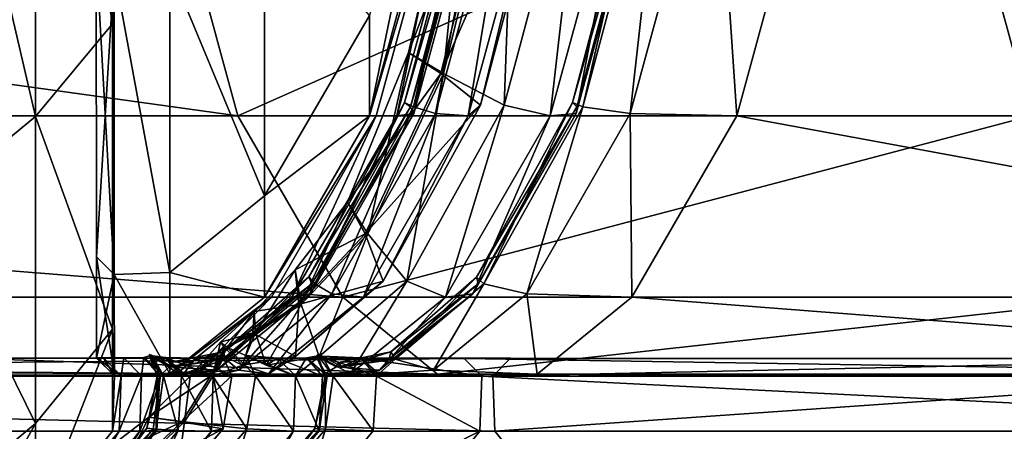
# Model space of a CAD drawing. Header units: millimetres. Extents: x 2387 to 13955, y -4964 to 364.
# Tile 152 of 256: x 6237.65 to 6247.12, y -4958.45 to -4954.48. Entities that reach past the tile are written whole.
import ezdxf

# ---------------------------------------------------------------- set-up
doc = ezdxf.new("R2010")
doc.units = ezdxf.units.MM
doc.header["$MEASUREMENT"] = 0
doc.layers.add('Predefinito', color=7, linetype='Continuous', true_color=0x000000)

msp = doc.modelspace()

# ---------------------------------------------------------------- linework, layer by layer
at = {"layer": 'Predefinito'}
for points in [[(6238.5433, -4954.5246, 1122.0483), (6238.543, -4949.2839, 1145.4504), (6237.8034, -4950.1454, 1145.7523)], [(6238.543, -4949.2839, 1145.4504), (6238.5433, -4954.5246, 1122.0483), (6238.5599, -4954.0053, 1121.942)], [(6237.8034, -4955.4179, 1122.2317), (6237.8034, -4950.1454, 1145.7523), (6236.7668, -4950.9671, 1146.0404)], [(6237.8034, -4950.1454, 1145.7523), (6237.8034, -4955.4179, 1122.2317), (6238.5433, -4954.5246, 1122.0483)], [(6236.7668, -4950.9671, 1146.0404), (6236.7668, -4956.2695, 1122.4066), (6237.8034, -4955.4179, 1122.2317)], [(6241.0161, -4955.4107, 1033.1985), (6241.8422, -4952.3816, 1033.0833), (6241.8422, -4951.4301, 1086.4548)], [(6241.8422, -4951.4301, 1086.4548), (6241.0161, -4954.4446, 1086.7512), (6241.0161, -4955.4107, 1033.1985)], [(6241.3916, -4954.801, 789.3631), (6242.0309, -4952.0211, 789.3413), (6242.4043, -4952.1412, 789.4908)], [(6242.0309, -4952.0211, 789.3413), (6241.3916, -4954.801, 789.3631), (6241.7271, -4955.0042, 789.2961)], [(6241.7271, -4955.0042, 789.2961), (6242.4286, -4952.1412, 789.2816), (6242.0309, -4952.0211, 789.3413)], [(6242.4043, -4952.1412, 789.4908), (6241.7027, -4955.0042, 789.5055), (6241.3916, -4954.801, 789.3631)], [(6241.7027, -4955.0042, 789.5055), (6242.4043, -4952.1412, 789.4908), (6242.881, -4952.3214, 790.4304)], [(6242.4286, -4952.1412, 789.2816), (6241.7271, -4955.0042, 789.2961), (6242.3137, -4955.309, 788.4806)], [(6242.3137, -4955.309, 788.4806), (6243.1087, -4952.3214, 788.4769), (6242.4286, -4952.1412, 789.2816)], [(6241.3521, -4955.2815, 796.3861), (6242.1385, -4952.3051, 796.3831), (6242.2096, -4952.3306, 796.574)], [(6242.1385, -4952.3051, 796.3831), (6241.3521, -4955.2815, 796.3861), (6241.4385, -4955.3245, 796.2072)], [(6242.2096, -4952.3306, 796.574), (6241.41, -4955.3245, 796.5761), (6241.3521, -4955.2815, 796.3861)], [(6241.41, -4955.3245, 796.5761), (6242.2096, -4952.3306, 796.574), (6242.2615, -4952.3688, 798.4231)], [(6241.4385, -4955.3245, 796.2072), (6242.2381, -4952.3306, 796.2052), (6242.1385, -4952.3051, 796.3831)], [(6242.2381, -4952.3306, 796.2052), (6241.4385, -4955.3245, 796.2072), (6241.65, -4955.3891, 795.2835)], [(6241.65, -4955.3891, 795.2835), (6242.4695, -4952.3688, 795.2832), (6242.2381, -4952.3306, 796.2052)], [(6242.881, -4952.3214, 790.4304), (6242.086, -4955.309, 790.434), (6241.7027, -4955.0042, 789.5055)], [(6242.086, -4955.309, 790.434), (6242.881, -4952.3214, 790.4304), (6242.7933, -4952.3815, 792.8597)], [(6243.1087, -4952.3214, 788.4769), (6242.3137, -4955.309, 788.4806), (6242.7559, -4955.4106, 786.0927)], [(6242.7559, -4955.4106, 786.0927), (6243.582, -4952.3815, 786.0925), (6243.1087, -4952.3214, 788.4769)], [(6243.755, -4952.3056, 782.5129), (6242.9681, -4955.282, 782.5189), (6243.0683, -4955.3249, 782.3468)], [(6242.9681, -4955.282, 782.5189), (6243.755, -4952.3056, 782.5129), (6243.8112, -4952.3309, 782.709)], [(6243.8112, -4952.3309, 782.709), (6243.0111, -4955.3249, 782.7132), (6242.9681, -4955.282, 782.5189)], [(6243.0111, -4955.3249, 782.7132), (6243.8112, -4952.3309, 782.709), (6243.8243, -4952.3689, 783.6595)], [(6243.0683, -4955.3249, 782.3468), (6243.8683, -4952.3309, 782.3431), (6243.755, -4952.3056, 782.5129)], [(6243.8683, -4952.3309, 782.3431), (6243.0683, -4955.3249, 782.3468), (6243.5248, -4955.3892, 780.5558)], [(6243.5248, -4955.3892, 780.5558), (6244.3443, -4952.3689, 780.5553), (6243.8683, -4952.3309, 782.3431)], [(6217.9637, -4952.3816, 608.0784), (6238.9248, -4952.3818, 486.0255), (6239.7509, -4955.4109, 486.0255)], [(6239.7509, -4955.4109, 486.0255), (6218.7899, -4955.4107, 608.0784), (6217.9637, -4952.3816, 608.0784)], [(6239.7509, -4955.4109, 486.0255), (6238.9248, -4952.3818, 486.0255), (6246.5559, -4952.3826, 440.8401)], [(6246.5559, -4952.3826, 440.8401), (6247.3821, -4955.4118, 440.8403), (6239.7509, -4955.4109, 486.0255)], [(6241.0161, -4955.4106, 881.7996), (6241.016, -4955.4107, 844.6732), (6241.8422, -4952.3816, 844.6156)], [(6241.9077, -4952.3816, 817.2371), (6241.8422, -4952.3816, 844.6156), (6241.016, -4955.4107, 844.6732)], [(6241.016, -4955.4107, 844.6732), (6241.0815, -4955.4106, 817.2514), (6241.9077, -4952.3816, 817.2371)], [(6241.8422, -4952.3816, 844.6156), (6241.8422, -4952.3816, 881.7133), (6241.0161, -4955.4106, 881.7996)], [(6241.8422, -4952.3816, 924.5322), (6241.0161, -4955.4107, 924.5898), (6241.0161, -4955.4106, 881.7996)], [(6241.0161, -4955.4106, 881.7996), (6241.8422, -4952.3816, 881.7133), (6241.8422, -4952.3816, 924.5322)], [(6241.0161, -4955.4107, 924.5898), (6241.8422, -4952.3816, 924.5322), (6241.8422, -4952.3816, 974.5098)], [(6241.8422, -4952.3816, 974.5098), (6241.0161, -4955.4107, 974.553), (6241.0161, -4955.4107, 924.5898)], [(6241.8422, -4952.3816, 1033.0833), (6241.0161, -4955.4107, 1033.1985), (6241.0161, -4955.4107, 974.553)], [(6241.0161, -4955.4107, 974.553), (6241.8422, -4952.3816, 974.5098), (6241.8422, -4952.3816, 1033.0833)], [(6241.9077, -4952.3816, 817.2371), (6241.0815, -4955.4106, 817.2514), (6241.278, -4955.4106, 803.5752)], [(6241.278, -4955.4106, 803.5752), (6242.1042, -4952.3815, 803.5752), (6241.9077, -4952.3816, 817.2371)], [(6242.1042, -4952.3815, 803.5752), (6241.278, -4955.4106, 803.5752), (6241.442, -4955.3892, 798.4237)], [(6242.2615, -4952.3688, 798.4231), (6241.442, -4955.3892, 798.4237), (6241.41, -4955.3245, 796.5761)], [(6241.442, -4955.3892, 798.4237), (6242.2615, -4952.3688, 798.4231), (6242.1042, -4952.3815, 803.5752)], [(6242.4695, -4952.3688, 795.2832), (6241.65, -4955.3891, 795.2835), (6241.9671, -4955.4106, 792.8596)], [(6241.9671, -4955.4106, 792.8596), (6242.7933, -4952.3815, 792.8597), (6242.4695, -4952.3688, 795.2832)], [(6242.7933, -4952.3815, 792.8597), (6241.9671, -4955.4106, 792.8596), (6242.086, -4955.309, 790.434)], [(6243.582, -4952.3815, 786.0925), (6242.7559, -4955.4106, 786.0927), (6243.0047, -4955.3892, 783.6607)], [(6243.0047, -4955.3892, 783.6607), (6243.8243, -4952.3689, 783.6595), (6243.582, -4952.3815, 786.0925)], [(6243.8243, -4952.3689, 783.6595), (6243.0047, -4955.3892, 783.6607), (6243.0111, -4955.3249, 782.7132)], [(6244.3443, -4952.3689, 780.5553), (6243.5248, -4955.3892, 780.5558), (6244.55, -4955.4106, 775.5051)], [(6244.55, -4955.4106, 775.5051), (6245.3761, -4952.3815, 775.5054), (6244.3443, -4952.3689, 780.5553)], [(6245.3761, -4952.3815, 775.5054), (6244.55, -4955.4106, 775.5051), (6255.0301, -4955.4106, 730.308)], [(6255.0301, -4955.4106, 730.308), (6255.8562, -4952.3816, 730.3081), (6245.3761, -4952.3815, 775.5054)], [(6247.3821, -4955.4118, 440.8403), (6246.5559, -4952.3826, 440.8401), (6247.3279, -4952.3711, 435.7352)], [(6240.0064, -4956.1803, 1086.922), (6240.0064, -4953.2572, 1121.7881), (6239.094, -4953.9844, 1121.9375)], [(6240.0064, -4953.2572, 1121.7881), (6240.0064, -4956.1803, 1086.922), (6241.0161, -4954.4446, 1086.7512)], [(6238.3887, -4956.767, 1086.9802), (6238.3874, -4953.8392, 1121.9082), (6238.5599, -4954.0053, 1121.942)], [(6238.5608, -4956.9369, 1086.9967), (6238.5599, -4954.0053, 1121.9421), (6238.3874, -4953.8392, 1121.9082)], [(6238.3874, -4953.8392, 1121.9082), (6238.3887, -4956.767, 1086.9802), (6238.5608, -4956.9369, 1086.9967)], [(6238.5599, -4954.0053, 1121.942), (6238.5608, -4956.9369, 1086.9967), (6238.3887, -4956.767, 1086.9802)], [(6238.5608, -4956.9369, 1086.9967), (6238.5599, -4954.0053, 1121.942), (6238.5433, -4954.5246, 1122.0483)], [(6239.0942, -4956.9175, 1086.9946), (6239.094, -4953.9844, 1121.9375), (6238.5599, -4954.0053, 1121.9421)], [(6238.5599, -4954.0053, 1121.9421), (6238.5608, -4956.9369, 1086.9967), (6239.0942, -4956.9175, 1086.9946)], [(6239.094, -4953.9844, 1121.9375), (6239.0942, -4956.9175, 1086.9946), (6240.0064, -4956.1803, 1086.922)], [(6238.5434, -4957.4656, 1087.0486), (6238.5433, -4954.5246, 1122.0483), (6237.8034, -4955.4179, 1122.2317)], [(6238.5433, -4954.5246, 1122.0483), (6238.5434, -4957.4656, 1087.0486), (6238.5608, -4956.9369, 1086.9967)], [(6241.0161, -4955.4107, 1033.1985), (6241.0161, -4954.4446, 1086.7512), (6240.0064, -4956.1803, 1086.922)], [(6240.8056, -4956.2425, 789.4124), (6241.3916, -4954.801, 789.3631), (6241.7027, -4955.0042, 789.5055)], [(6241.3916, -4954.801, 789.3631), (6240.8056, -4956.2425, 789.4124), (6240.9999, -4956.5466, 789.3289)], [(6240.9999, -4956.5466, 789.3289), (6241.7271, -4955.0042, 789.2961), (6241.3916, -4954.801, 789.3631)], [(6241.7027, -4955.0042, 789.5055), (6240.9754, -4956.5466, 789.5383), (6240.8056, -4956.2425, 789.4124)], [(6240.9754, -4956.5466, 789.5383), (6241.7027, -4955.0042, 789.5055), (6242.086, -4955.309, 790.434)], [(6241.7271, -4955.0042, 789.2961), (6240.9999, -4956.5466, 789.3289), (6241.3746, -4957.0026, 788.4888)], [(6241.3746, -4957.0026, 788.4888), (6242.3137, -4955.309, 788.4806), (6241.7271, -4955.0042, 789.2961)], [(6240.4325, -4956.9616, 796.3931), (6241.3521, -4955.2815, 796.3861), (6241.41, -4955.3245, 796.5761)], [(6241.3521, -4955.2815, 796.3861), (6240.4325, -4956.9616, 796.3931), (6240.4889, -4957.026, 796.2118)], [(6240.4889, -4957.026, 796.2118), (6241.4385, -4955.3245, 796.2072), (6241.3521, -4955.2815, 796.3861)], [(6242.9681, -4955.282, 782.5189), (6242.0473, -4956.962, 782.5328), (6242.1179, -4957.0262, 782.356)], [(6242.0473, -4956.962, 782.5328), (6242.9681, -4955.282, 782.5189), (6243.0111, -4955.3249, 782.7132)], [(6242.1179, -4957.0262, 782.356), (6243.0683, -4955.3249, 782.3468), (6242.9681, -4955.282, 782.5189)], [(6241.41, -4955.3245, 796.5761), (6240.4603, -4957.026, 796.5808), (6240.4325, -4956.9616, 796.3931)], [(6240.4603, -4957.026, 796.5808), (6241.41, -4955.3245, 796.5761), (6241.442, -4955.3892, 798.4237)], [(6241.4385, -4955.3245, 796.2072), (6240.4889, -4957.026, 796.2118), (6240.6553, -4957.1225, 795.2847)], [(6240.6553, -4957.1225, 795.2847), (6241.65, -4955.3891, 795.2835), (6241.4385, -4955.3245, 796.2072)], [(6242.086, -4955.309, 790.434), (6241.147, -4957.0026, 790.4423), (6240.9754, -4956.5466, 789.5383)], [(6241.147, -4957.0026, 790.4423), (6242.086, -4955.309, 790.434), (6241.9671, -4955.4106, 792.8596)], [(6242.3137, -4955.309, 788.4806), (6241.3746, -4957.0026, 788.4888), (6241.7462, -4957.1547, 786.0927)], [(6241.7462, -4957.1547, 786.0927), (6242.7559, -4955.4106, 786.0927), (6242.3137, -4955.309, 788.4806)], [(6243.0111, -4955.3249, 782.7132), (6242.0607, -4957.0262, 782.7225), (6242.0473, -4956.962, 782.5328)], [(6242.0607, -4957.0262, 782.7225), (6243.0111, -4955.3249, 782.7132), (6243.0047, -4955.3892, 783.6607)], [(6243.0683, -4955.3249, 782.3468), (6242.1179, -4957.0262, 782.356), (6242.5299, -4957.1226, 780.558)], [(6242.5299, -4957.1226, 780.558), (6243.5248, -4955.3892, 780.5558), (6243.0683, -4955.3249, 782.3468)], [(6240.7607, -4957.1551, 486.0255), (6219.7996, -4957.1547, 608.0784), (6218.7899, -4955.4107, 608.0784)], [(6218.7899, -4955.4107, 608.0784), (6239.7509, -4955.4109, 486.0255), (6240.7607, -4957.1551, 486.0255)], [(6237.8034, -4958.3728, 1087.1377), (6237.8034, -4955.4179, 1122.2317), (6236.7668, -4956.2695, 1122.4066)], [(6237.8034, -4955.4179, 1122.2317), (6237.8034, -4958.3728, 1087.1377), (6238.5434, -4957.4656, 1087.0486)], [(6240.7607, -4957.1551, 486.0255), (6239.7509, -4955.4109, 486.0255), (6247.3821, -4955.4118, 440.8403)], [(6240.0063, -4957.1547, 844.7064), (6240.0718, -4957.1547, 817.2598), (6241.0815, -4955.4106, 817.2514)], [(6241.0815, -4955.4106, 817.2514), (6241.016, -4955.4107, 844.6732), (6240.0063, -4957.1547, 844.7064)], [(6240.0064, -4957.1547, 881.8494), (6240.0063, -4957.1547, 844.7064), (6241.016, -4955.4107, 844.6732)], [(6241.016, -4955.4107, 844.6732), (6241.0161, -4955.4106, 881.7996), (6240.0064, -4957.1547, 881.8494)], [(6240.0064, -4957.1547, 924.623), (6240.0064, -4957.1547, 881.8494), (6241.0161, -4955.4106, 881.7996)], [(6241.0161, -4955.4106, 881.7996), (6241.0161, -4955.4107, 924.5898), (6240.0064, -4957.1547, 924.623)], [(6240.0064, -4957.1547, 974.5779), (6240.0064, -4957.1547, 924.623), (6241.0161, -4955.4107, 924.5898)], [(6241.0161, -4955.4107, 924.5898), (6241.0161, -4955.4107, 974.553), (6240.0064, -4957.1547, 974.5779)], [(6240.0064, -4957.1547, 1033.2648), (6240.0064, -4957.1547, 974.5779), (6241.0161, -4955.4107, 974.553)], [(6241.0161, -4955.4107, 974.553), (6241.0161, -4955.4107, 1033.1985), (6240.0064, -4957.1547, 1033.2648)], [(6240.0064, -4956.1803, 1086.922), (6240.0064, -4957.1547, 1033.2648), (6241.0161, -4955.4107, 1033.1985)], [(6241.0815, -4955.4106, 817.2514), (6240.0718, -4957.1547, 817.2598), (6240.2683, -4957.1547, 803.5753)], [(6240.2683, -4957.1547, 803.5753), (6241.278, -4955.4106, 803.5752), (6241.0815, -4955.4106, 817.2514)], [(6241.278, -4955.4106, 803.5752), (6240.2683, -4957.1547, 803.5753), (6240.4473, -4957.1225, 798.4249)], [(6240.4473, -4957.1225, 798.4249), (6241.442, -4955.3892, 798.4237), (6241.278, -4955.4106, 803.5752)], [(6241.442, -4955.3892, 798.4237), (6240.4473, -4957.1225, 798.4249), (6240.4603, -4957.026, 796.5808)], [(6241.65, -4955.3891, 795.2835), (6240.6553, -4957.1225, 795.2847), (6240.9574, -4957.1547, 792.8596)], [(6247.3821, -4955.4118, 440.8403), (6248.3918, -4957.1562, 440.8403), (6240.7607, -4957.1551, 486.0255)], [(6240.9574, -4957.1547, 792.8596), (6241.9671, -4955.4106, 792.8596), (6241.65, -4955.3891, 795.2835)], [(6241.9671, -4955.4106, 792.8596), (6240.9574, -4957.1547, 792.8596), (6241.147, -4957.0026, 790.4423)], [(6242.7559, -4955.4106, 786.0927), (6241.7462, -4957.1547, 786.0927), (6242.0098, -4957.1226, 783.6631)], [(6242.0098, -4957.1226, 783.6631), (6243.0047, -4955.3892, 783.6607), (6242.7559, -4955.4106, 786.0927)], [(6243.0047, -4955.3892, 783.6607), (6242.0098, -4957.1226, 783.6631), (6242.0607, -4957.0262, 782.7225)], [(6243.5248, -4955.3892, 780.5558), (6242.5299, -4957.1226, 780.558), (6243.5403, -4957.1547, 775.505)], [(6243.5403, -4957.1547, 775.505), (6244.55, -4955.4106, 775.5051), (6243.5248, -4955.3892, 780.5558)], [(6244.55, -4955.4106, 775.5051), (6243.5403, -4957.1547, 775.505), (6254.0204, -4957.1547, 730.3081)], [(6254.0204, -4957.1547, 730.3081), (6255.0301, -4955.4106, 730.308), (6244.55, -4955.4106, 775.5051)], [(6240.0064, -4957.1547, 1033.2648), (6240.0064, -4956.1803, 1086.922), (6239.0942, -4956.9175, 1086.9946)], [(6236.7668, -4956.2695, 1122.4066), (6236.7668, -4959.2368, 1087.2228), (6237.8034, -4958.3728, 1087.1377)], [(6240.301, -4956.8915, 789.4498), (6240.8056, -4956.2425, 789.4124), (6240.9754, -4956.5466, 789.5383)], [(6240.8056, -4956.2425, 789.4124), (6240.301, -4956.8915, 789.4498), (6240.3596, -4957.2261, 789.3506)], [(6240.3596, -4957.2261, 789.3506), (6240.9999, -4956.5466, 789.3289), (6240.8056, -4956.2425, 789.4124)], [(6240.9754, -4956.5466, 789.5383), (6240.3352, -4957.2261, 789.5599), (6240.301, -4956.8915, 789.4498)], [(6240.3352, -4957.2261, 789.5599), (6240.9754, -4956.5466, 789.5383), (6241.147, -4957.0026, 790.4423)], [(6240.9999, -4956.5466, 789.3289), (6240.3596, -4957.2261, 789.3506), (6240.5309, -4957.728, 788.4863)], [(6240.5309, -4957.728, 788.4863), (6241.3746, -4957.0026, 788.4888), (6240.9999, -4956.5466, 789.3289)], [(6238.5612, -4957.9135, 1033.2937), (6238.5608, -4956.9369, 1086.9967), (6238.3887, -4956.767, 1086.9802)], [(6238.3887, -4956.767, 1086.9802), (6238.3894, -4957.7422, 1033.2872), (6238.5612, -4957.9135, 1033.2937)], [(6238.3894, -4957.7422, 1033.2872), (6238.3887, -4956.767, 1086.9802), (6238.5608, -4956.9369, 1086.9967)], [(6240.301, -4956.8915, 789.4498), (6239.9061, -4957.2935, 789.4359), (6239.919, -4957.5003, 789.3314)], [(6239.9061, -4957.2935, 789.4359), (6240.301, -4956.8915, 789.4498), (6240.3352, -4957.2261, 789.5599)], [(6239.919, -4957.5003, 789.3314), (6240.3596, -4957.2261, 789.3506), (6240.301, -4956.8915, 789.4498)], [(6238.5608, -4956.9369, 1086.9967), (6238.5612, -4957.9135, 1033.2937), (6238.3894, -4957.7422, 1033.2872)], [(6238.5612, -4957.9135, 1033.2937), (6238.5608, -4956.9369, 1086.9967), (6238.5434, -4957.4656, 1087.0486)], [(6239.0943, -4957.8952, 1033.293), (6239.0942, -4956.9175, 1086.9946), (6238.5608, -4956.9369, 1086.9967)], [(6238.5608, -4956.9369, 1086.9967), (6238.5612, -4957.9135, 1033.2937), (6239.0943, -4957.8952, 1033.293)], [(6239.0942, -4956.9175, 1086.9946), (6239.0943, -4957.8952, 1033.293), (6240.0064, -4957.1547, 1033.2648)], [(6239.6071, -4957.6828, 796.3932), (6240.4325, -4956.9616, 796.3931), (6240.4603, -4957.026, 796.5808)], [(6240.4325, -4956.9616, 796.3931), (6239.6071, -4957.6828, 796.3932), (6239.6347, -4957.7536, 796.2096)], [(6239.6347, -4957.7536, 796.2096), (6240.4889, -4957.026, 796.2118), (6240.4325, -4956.9616, 796.3931)], [(6242.0473, -4956.962, 782.5328), (6241.2213, -4957.6833, 782.5328), (6241.2634, -4957.754, 782.3516)], [(6241.2213, -4957.6833, 782.5328), (6242.0473, -4956.962, 782.5328), (6242.0607, -4957.0262, 782.7225)], [(6241.2634, -4957.754, 782.3516), (6242.1179, -4957.0262, 782.356), (6242.0473, -4956.962, 782.5328)], [(6239.6061, -4957.7535, 796.5786), (6240.4603, -4957.026, 796.5808), (6240.4473, -4957.1225, 798.4249)], [(6240.4603, -4957.026, 796.5808), (6239.6061, -4957.7535, 796.5786), (6239.6071, -4957.6828, 796.3932)], [(6240.4889, -4957.026, 796.2118), (6239.6347, -4957.7536, 796.2096), (6239.7579, -4957.8598, 795.2787)], [(6239.7579, -4957.8598, 795.2787), (6240.6553, -4957.1225, 795.2847), (6240.4889, -4957.026, 796.2118)], [(6240.3031, -4957.728, 790.4406), (6241.147, -4957.0026, 790.4423), (6240.9574, -4957.1547, 792.8596)], [(6241.147, -4957.0026, 790.4423), (6240.3031, -4957.728, 790.4406), (6240.3352, -4957.2261, 789.5599)], [(6241.3746, -4957.0026, 788.4888), (6240.5309, -4957.728, 788.4863), (6240.8346, -4957.8954, 786.081)], [(6240.8346, -4957.8954, 786.081), (6241.7462, -4957.1547, 786.0927), (6241.3746, -4957.0026, 788.4888)], [(6241.2063, -4957.754, 782.718), (6242.0607, -4957.0262, 782.7225), (6242.0098, -4957.1226, 783.6631)], [(6242.0607, -4957.0262, 782.7225), (6241.2063, -4957.754, 782.718), (6241.2213, -4957.6833, 782.5328)], [(6242.1179, -4957.0262, 782.356), (6241.2634, -4957.754, 782.3516), (6241.6327, -4957.8602, 780.5465)], [(6241.6327, -4957.8602, 780.5465), (6242.5299, -4957.1226, 780.558), (6242.1179, -4957.0262, 782.356)], [(6219.7996, -4957.1547, 608.0784), (6240.7607, -4957.1551, 486.0255), (6241.6722, -4957.8959, 486.0385)], [(6241.6722, -4957.8959, 486.0385), (6220.711, -4957.8955, 608.0918), (6219.7996, -4957.1547, 608.0784)], [(6240.0064, -4957.1547, 974.5779), (6240.0064, -4957.1547, 1033.2648), (6239.0943, -4957.8952, 1033.293)], [(6239.0943, -4957.8952, 1033.293), (6239.0944, -4957.895, 974.5889), (6240.0064, -4957.1547, 974.5779)], [(6240.0063, -4957.1547, 844.7064), (6240.0064, -4957.1547, 881.8494), (6239.0944, -4957.895, 881.8728)], [(6239.0944, -4957.895, 881.8728), (6239.0944, -4957.895, 844.7213), (6240.0063, -4957.1547, 844.7064)], [(6240.0718, -4957.1547, 817.2598), (6240.0063, -4957.1547, 844.7064), (6239.0944, -4957.895, 844.7213)], [(6239.0944, -4957.895, 844.7213), (6239.1599, -4957.895, 817.2616), (6240.0718, -4957.1547, 817.2598)], [(6240.0064, -4957.1547, 924.623), (6240.0064, -4957.1547, 974.5779), (6239.0944, -4957.895, 974.5889)], [(6239.0944, -4957.895, 974.5889), (6239.0944, -4957.895, 924.6388), (6240.0064, -4957.1547, 924.623)], [(6240.0064, -4957.1547, 881.8494), (6240.0064, -4957.1547, 924.623), (6239.0944, -4957.895, 924.6388)], [(6239.0944, -4957.895, 924.6388), (6239.0944, -4957.895, 881.8728), (6240.0064, -4957.1547, 881.8494)], [(6240.0718, -4957.1547, 817.2598), (6239.1599, -4957.895, 817.2616), (6239.3564, -4957.895, 803.571)], [(6239.3564, -4957.895, 803.571), (6240.2683, -4957.1547, 803.5753), (6240.0718, -4957.1547, 817.2598)], [(6240.2683, -4957.1547, 803.5753), (6239.3564, -4957.895, 803.571), (6239.5498, -4957.8597, 798.42)], [(6239.5498, -4957.8597, 798.42), (6240.4473, -4957.1225, 798.4249), (6240.2683, -4957.1547, 803.5753)], [(6240.4473, -4957.1225, 798.4249), (6239.5498, -4957.8597, 798.42), (6239.6061, -4957.7535, 796.5786)], [(6240.6553, -4957.1225, 795.2847), (6239.7579, -4957.8598, 795.2787), (6240.0457, -4957.8952, 792.8513)], [(6240.0457, -4957.8952, 792.8513), (6240.9574, -4957.1547, 792.8596), (6240.6553, -4957.1225, 795.2847)], [(6240.9574, -4957.1547, 792.8596), (6240.0457, -4957.8952, 792.8513), (6240.3031, -4957.728, 790.4406)], [(6241.6722, -4957.8959, 486.0385), (6240.7607, -4957.1551, 486.0255), (6248.3918, -4957.1562, 440.8403)], [(6241.7462, -4957.1547, 786.0927), (6240.8346, -4957.8954, 786.081), (6241.1126, -4957.8601, 783.6524)], [(6241.1126, -4957.8601, 783.6524), (6242.0098, -4957.1226, 783.6631), (6241.7462, -4957.1547, 786.0927)], [(6242.0098, -4957.1226, 783.6631), (6241.1126, -4957.8601, 783.6524), (6241.2063, -4957.754, 782.718)], [(6242.5299, -4957.1226, 780.558), (6241.6327, -4957.8602, 780.5465), (6242.6291, -4957.8957, 775.4893)], [(6248.3918, -4957.1562, 440.8403), (6249.3034, -4957.8972, 440.8519), (6241.6722, -4957.8959, 486.0385)], [(6242.6291, -4957.8957, 775.4893), (6243.5403, -4957.1547, 775.505), (6242.5299, -4957.1226, 780.558)], [(6243.5403, -4957.1547, 775.505), (6242.6291, -4957.8957, 775.4893), (6253.1093, -4957.8959, 730.2903)], [(6253.1093, -4957.8959, 730.2903), (6254.0204, -4957.1547, 730.3081), (6243.5403, -4957.1547, 775.505)], [(6239.8946, -4957.5003, 789.5406), (6240.3352, -4957.2261, 789.5599), (6240.3031, -4957.728, 790.4406)], [(6240.3352, -4957.2261, 789.5599), (6239.8946, -4957.5003, 789.5406), (6239.9061, -4957.2935, 789.4359)], [(6240.3596, -4957.2261, 789.3506), (6239.919, -4957.5003, 789.3314), (6240.0218, -4957.8108, 788.4578)], [(6240.0218, -4957.8108, 788.4578), (6240.5309, -4957.728, 788.4863), (6240.3596, -4957.2261, 789.3506)], [(6239.9061, -4957.2935, 789.4359), (6239.5825, -4957.5883, 789.3982), (6239.6462, -4957.6399, 789.2996)], [(6239.5825, -4957.5883, 789.3982), (6239.9061, -4957.2935, 789.4359), (6239.8946, -4957.5003, 789.5406)], [(6239.6462, -4957.6399, 789.2996), (6239.919, -4957.5003, 789.3314), (6239.9061, -4957.2935, 789.4359)], [(6237.8034, -4959.3577, 1033.3486), (6238.5436, -4958.4459, 1033.314), (6238.5434, -4957.4656, 1087.0486)], [(6238.5434, -4957.4656, 1087.0486), (6237.8034, -4958.3728, 1087.1377), (6237.8034, -4959.3577, 1033.3486)], [(6238.5434, -4957.4656, 1087.0486), (6238.5436, -4958.4459, 1033.314), (6238.5612, -4957.9135, 1033.2937)], [(6239.8946, -4957.5003, 789.5406), (6239.6219, -4957.6399, 789.5088), (6239.5825, -4957.5883, 789.3982)], [(6239.6219, -4957.6399, 789.5088), (6239.8946, -4957.5003, 789.5406), (6239.7939, -4957.8105, 790.4144)], [(6239.919, -4957.5003, 789.3314), (6239.6462, -4957.6399, 789.2996), (6239.8253, -4957.7174, 788.434)], [(6240.3031, -4957.728, 790.4406), (6239.7939, -4957.8105, 790.4144), (6239.8946, -4957.5003, 789.5406)], [(6239.8253, -4957.7174, 788.434), (6240.0218, -4957.8108, 788.4578), (6239.919, -4957.5003, 789.3314)], [(6239.2917, -4957.9162, 789.3644), (6239.5825, -4957.5883, 789.3982), (6239.6219, -4957.6399, 789.5088)], [(6239.5825, -4957.5883, 789.3982), (6239.2917, -4957.9162, 789.3644), (6239.5094, -4957.9155, 789.2837)], [(6239.6219, -4957.6399, 789.5088), (6239.485, -4957.9155, 789.493), (6239.2917, -4957.9162, 789.3644)], [(6239.485, -4957.9155, 789.493), (6239.6219, -4957.6399, 789.5088), (6239.5974, -4957.7171, 790.3924)], [(6239.5094, -4957.9155, 789.2837), (6239.6462, -4957.6399, 789.2996), (6239.5825, -4957.5883, 789.3982)], [(6239.6462, -4957.6399, 789.2996), (6239.5094, -4957.9155, 789.2837), (6239.9194, -4957.9145, 788.4459)], [(6239.7939, -4957.8105, 790.4144), (6239.5974, -4957.7171, 790.3924), (6239.6219, -4957.6399, 789.5088)], [(6239.9194, -4957.9145, 788.4459), (6239.8253, -4957.7174, 788.434), (6239.6462, -4957.6399, 789.2996)], [(6242.3744, -4957.7446, 486.1033), (6221.4131, -4957.7443, 608.1591), (6221.2424, -4957.9149, 608.1321)], [(6242.2037, -4957.9153, 486.0774), (6221.2424, -4957.9149, 608.1321), (6221.4131, -4957.7443, 608.1591)], [(6221.2424, -4957.9149, 608.1321), (6242.2037, -4957.9153, 486.0774), (6242.3744, -4957.7446, 486.1033)], [(6221.4131, -4957.7443, 608.1591), (6242.3744, -4957.7446, 486.1033), (6242.2037, -4957.9153, 486.0774)], [(6238.3894, -4957.7422, 1033.2872), (6238.3896, -4957.7414, 974.5887), (6238.5614, -4957.913, 974.5904)], [(6238.3896, -4957.7414, 974.5887), (6238.3894, -4957.7422, 1033.2872), (6238.5612, -4957.9135, 1033.2937)], [(6238.5614, -4957.913, 974.5904), (6238.5612, -4957.9135, 1033.2937), (6238.3894, -4957.7422, 1033.2872)], [(6238.3896, -4957.7414, 974.5887), (6238.3897, -4957.7411, 924.644), (6238.5614, -4957.9128, 924.644)], [(6238.3897, -4957.7411, 924.644), (6238.3896, -4957.7414, 974.5887), (6238.5614, -4957.913, 974.5904)], [(6238.5614, -4957.9128, 924.644), (6238.5614, -4957.913, 974.5904), (6238.3896, -4957.7414, 974.5887)], [(6238.5612, -4957.9135, 1033.2937), (6238.5614, -4957.913, 974.5904), (6238.3896, -4957.7414, 974.5887)], [(6238.5614, -4957.9128, 844.7241), (6238.5614, -4957.9128, 881.8801), (6238.3897, -4957.7411, 881.8796)], [(6238.3897, -4957.7411, 881.8796), (6238.3897, -4957.7411, 844.7224), (6238.5614, -4957.9128, 844.7241)], [(6238.627, -4957.9129, 817.2567), (6238.5614, -4957.9128, 844.7241), (6238.3897, -4957.7411, 844.7224)], [(6238.3897, -4957.7411, 844.7224), (6238.4553, -4957.7412, 817.2526), (6238.627, -4957.9129, 817.2567)], [(6238.4553, -4957.7412, 817.2526), (6238.3897, -4957.7411, 844.7224), (6238.5614, -4957.9128, 844.7241)], [(6238.5614, -4957.9128, 881.8801), (6238.5614, -4957.9128, 844.7241), (6238.3897, -4957.7411, 844.7224)], [(6238.3897, -4957.7411, 844.7224), (6238.3897, -4957.7411, 881.8796), (6238.5614, -4957.9128, 881.8801)], [(6238.5614, -4957.9128, 881.8801), (6238.5614, -4957.9128, 924.644), (6238.3897, -4957.7411, 924.644)], [(6238.3897, -4957.7411, 924.644), (6238.3897, -4957.7411, 881.8796), (6238.5614, -4957.9128, 881.8801)], [(6238.5614, -4957.9128, 924.644), (6238.5614, -4957.9128, 881.8801), (6238.3897, -4957.7411, 881.8796)], [(6238.3897, -4957.7411, 881.8796), (6238.3897, -4957.7411, 924.644), (6238.5614, -4957.9128, 924.644)], [(6238.5614, -4957.913, 974.5904), (6238.5614, -4957.9128, 924.644), (6238.3897, -4957.7411, 924.644)], [(6238.627, -4957.9129, 817.2567), (6238.4553, -4957.7412, 817.2526), (6238.6521, -4957.7415, 803.5503)], [(6238.5614, -4957.9128, 844.7241), (6238.627, -4957.9129, 817.2567), (6238.4553, -4957.7412, 817.2526)], [(6238.6521, -4957.7415, 803.5503), (6238.4553, -4957.7412, 817.2526), (6238.627, -4957.9129, 817.2567)], [(6238.6521, -4957.7415, 803.5503), (6238.8236, -4957.9131, 803.5586), (6238.627, -4957.9129, 817.2567)], [(6238.627, -4957.9129, 817.2567), (6238.8236, -4957.913, 803.5586), (6238.6521, -4957.7415, 803.5503)], [(6238.8236, -4957.9131, 803.5586), (6238.6521, -4957.7415, 803.5503), (6238.8452, -4957.7363, 798.3898)], [(6238.8452, -4957.7363, 798.3898), (6238.6521, -4957.7415, 803.5503), (6238.8236, -4957.913, 803.5586)], [(6238.8452, -4957.7363, 798.3898), (6239.0221, -4957.8914, 798.4022), (6238.8236, -4957.9131, 803.5586)], [(6238.8236, -4957.913, 803.5586), (6239.0003, -4957.9133, 798.4006), (6238.8452, -4957.7363, 798.3898)], [(6239.0221, -4957.8914, 798.4022), (6238.8452, -4957.7363, 798.3898), (6238.8997, -4957.72, 796.5452)], [(6239.0058, -4957.9134, 796.5535), (6238.8997, -4957.72, 796.5452), (6238.8452, -4957.7363, 798.3898)], [(6238.8452, -4957.7363, 798.3898), (6239.0003, -4957.9133, 798.4006), (6239.0058, -4957.9134, 796.5535)], [(6239.0929, -4957.8258, 796.5602), (6238.8997, -4957.72, 796.5452), (6238.8995, -4957.7091, 796.3597)], [(6238.8995, -4957.7091, 796.3597), (6239.1035, -4957.7821, 796.3755), (6239.0929, -4957.8258, 796.5602)], [(6238.9728, -4957.9135, 796.3654), (6238.8995, -4957.7091, 796.3597), (6238.8997, -4957.72, 796.5452)], [(6239.0343, -4957.9134, 796.1846), (6238.9283, -4957.7201, 796.1764), (6238.8995, -4957.7091, 796.3597)], [(6238.8995, -4957.7091, 796.3597), (6238.9728, -4957.9135, 796.3654), (6239.0343, -4957.9134, 796.1846)], [(6239.1035, -4957.7821, 796.3755), (6238.8995, -4957.7091, 796.3597), (6238.9283, -4957.7201, 796.1764)], [(6238.8997, -4957.72, 796.5452), (6239.0929, -4957.8258, 796.5602), (6239.0221, -4957.8914, 798.4022)], [(6238.8997, -4957.72, 796.5452), (6239.0058, -4957.9134, 796.5535), (6238.9728, -4957.9135, 796.3654)], [(6238.9283, -4957.7201, 796.1764), (6239.0343, -4957.9134, 796.1846), (6239.2084, -4957.9135, 795.2564)], [(6239.2084, -4957.9135, 795.2564), (6239.0533, -4957.7366, 795.2436), (6238.9283, -4957.7201, 796.1764)], [(6239.1214, -4957.8258, 796.1913), (6238.9283, -4957.7201, 796.1764), (6239.0533, -4957.7366, 795.2436)], [(6238.9283, -4957.7201, 796.1764), (6239.1214, -4957.8258, 796.1913), (6239.1035, -4957.7821, 796.3755)], [(6239.5134, -4957.9137, 792.8264), (6239.3421, -4957.7425, 792.8098), (6239.0533, -4957.7366, 795.2436)], [(6239.0533, -4957.7366, 795.2436), (6239.2084, -4957.9135, 795.2564), (6239.5134, -4957.9137, 792.8264)], [(6239.2302, -4957.8916, 795.2581), (6239.0533, -4957.7366, 795.2436), (6239.3421, -4957.7425, 792.8098)], [(6239.0533, -4957.7366, 795.2436), (6239.2302, -4957.8916, 795.2581), (6239.1214, -4957.8258, 796.1913)], [(6239.0929, -4957.8258, 796.5602), (6239.6061, -4957.7535, 796.5786), (6239.5498, -4957.8597, 798.42)], [(6239.6061, -4957.7535, 796.5786), (6239.0929, -4957.8258, 796.5602), (6239.1035, -4957.7821, 796.3755)], [(6239.1035, -4957.7821, 796.3755), (6239.6071, -4957.6828, 796.3932), (6239.6061, -4957.7535, 796.5786)], [(6239.6071, -4957.6828, 796.3932), (6239.1035, -4957.7821, 796.3755), (6239.1214, -4957.8258, 796.1913)], [(6239.1214, -4957.8258, 796.1913), (6239.6347, -4957.7536, 796.2096), (6239.6071, -4957.6828, 796.3932)], [(6239.6347, -4957.7536, 796.2096), (6239.1214, -4957.8258, 796.1913), (6239.2302, -4957.8916, 795.2581)], [(6239.3421, -4957.7425, 792.8098), (6239.5134, -4957.9137, 792.8264), (6239.2302, -4957.8916, 795.2581)], [(6239.2302, -4957.8916, 795.2581), (6239.7579, -4957.8598, 795.2787), (6239.6347, -4957.7536, 796.2096)], [(6239.6915, -4957.9143, 790.4026), (6239.5974, -4957.7171, 790.3924), (6239.3421, -4957.7425, 792.8098)], [(6239.5134, -4957.9137, 792.8264), (6239.3421, -4957.7425, 792.8098), (6239.5974, -4957.7171, 790.3924)], [(6239.3421, -4957.7425, 792.8098), (6239.5134, -4957.9137, 792.8264), (6239.6915, -4957.9143, 790.4026)], [(6239.5974, -4957.7171, 790.3924), (6239.6915, -4957.9143, 790.4026), (6239.485, -4957.9155, 789.493)], [(6239.5974, -4957.7171, 790.3924), (6239.7939, -4957.8105, 790.4144), (6239.5134, -4957.9137, 792.8264)], [(6239.7939, -4957.8105, 790.4144), (6240.3031, -4957.728, 790.4406), (6240.0457, -4957.8952, 792.8513)], [(6240.0218, -4957.8108, 788.4578), (6239.8253, -4957.7174, 788.434), (6240.1321, -4957.7436, 786.0226)], [(6240.303, -4957.9144, 786.046), (6240.1321, -4957.7436, 786.0226), (6239.8253, -4957.7174, 788.434)], [(6239.8253, -4957.7174, 788.434), (6239.9194, -4957.9145, 788.4459), (6240.303, -4957.9144, 786.046)], [(6240.5309, -4957.728, 788.4863), (6240.0218, -4957.8108, 788.4578), (6240.303, -4957.9145, 786.046)], [(6240.1321, -4957.7436, 786.0226), (6240.303, -4957.9145, 786.046), (6240.0218, -4957.8108, 788.4578)], [(6240.303, -4957.9145, 786.046), (6240.1321, -4957.7436, 786.0226), (6240.41, -4957.7385, 783.5875)], [(6240.5646, -4957.9149, 783.611), (6240.41, -4957.7385, 783.5875), (6240.1321, -4957.7436, 786.0226)], [(6240.1321, -4957.7436, 786.0226), (6240.303, -4957.9144, 786.046), (6240.5646, -4957.9149, 783.611)], [(6240.303, -4957.9145, 786.046), (6240.8346, -4957.8954, 786.081), (6240.5309, -4957.728, 788.4863)], [(6240.41, -4957.7385, 783.5875), (6240.586, -4957.8928, 783.6143), (6240.303, -4957.9145, 786.046)], [(6240.586, -4957.8928, 783.6143), (6240.41, -4957.7385, 783.5875), (6240.5024, -4957.7224, 782.651)], [(6240.6084, -4957.9154, 782.6676), (6240.5024, -4957.7224, 782.651), (6240.41, -4957.7385, 783.5875)], [(6240.41, -4957.7385, 783.5875), (6240.5646, -4957.9149, 783.611), (6240.6084, -4957.9154, 782.6676)], [(6240.6943, -4957.8273, 782.681), (6240.5024, -4957.7224, 782.651), (6240.5165, -4957.7116, 782.4659)], [(6240.5901, -4957.9157, 782.4774), (6240.5165, -4957.7116, 782.4659), (6240.5024, -4957.7224, 782.651)], [(6240.5024, -4957.7224, 782.651), (6240.6943, -4957.8273, 782.681), (6240.586, -4957.8928, 783.6143)], [(6240.5024, -4957.7224, 782.651), (6240.6084, -4957.9154, 782.6676), (6240.5901, -4957.9157, 782.4774)], [(6240.5165, -4957.7116, 782.4659), (6240.719, -4957.7836, 782.4974), (6240.6943, -4957.8273, 782.681)], [(6240.719, -4957.7836, 782.4974), (6240.5165, -4957.7116, 782.4659), (6240.5594, -4957.7225, 782.2853)], [(6240.6654, -4957.9154, 782.3016), (6240.5594, -4957.7225, 782.2853), (6240.5165, -4957.7116, 782.4659)], [(6240.5165, -4957.7116, 782.4659), (6240.5901, -4957.9157, 782.4774), (6240.6654, -4957.9154, 782.3016)], [(6240.7514, -4957.8274, 782.315), (6240.5594, -4957.7225, 782.2853), (6240.9303, -4957.7391, 780.4774)], [(6240.5594, -4957.7225, 782.2853), (6240.7514, -4957.8274, 782.315), (6240.719, -4957.7836, 782.4974)], [(6240.5594, -4957.7225, 782.2853), (6240.6654, -4957.9154, 782.3016), (6241.0847, -4957.9152, 780.5024)], [(6241.0847, -4957.9152, 780.5024), (6240.9303, -4957.7391, 780.4774), (6240.5594, -4957.7225, 782.2853)], [(6240.6943, -4957.8273, 782.681), (6241.2063, -4957.754, 782.718), (6241.1126, -4957.8601, 783.6524)], [(6241.2063, -4957.754, 782.718), (6240.6943, -4957.8273, 782.681), (6240.719, -4957.7836, 782.4974)], [(6240.719, -4957.7836, 782.4974), (6241.2213, -4957.6833, 782.5328), (6241.2063, -4957.754, 782.718)], [(6241.2213, -4957.6833, 782.5328), (6240.719, -4957.7836, 782.4974), (6240.7514, -4957.8274, 782.315)], [(6240.7514, -4957.8274, 782.315), (6241.2634, -4957.754, 782.3516), (6241.2213, -4957.6833, 782.5328)], [(6240.9303, -4957.7391, 780.4774), (6241.1062, -4957.8932, 780.5058), (6240.7514, -4957.8274, 782.315)], [(6241.2634, -4957.754, 782.3516), (6240.7514, -4957.8274, 782.315), (6241.1062, -4957.8932, 780.5058)], [(6242.0983, -4957.9158, 775.4421), (6241.1062, -4957.8932, 780.5058), (6240.9303, -4957.7391, 780.4774)], [(6240.9303, -4957.7391, 780.4774), (6241.9281, -4957.7456, 775.4106), (6242.0983, -4957.9158, 775.4421)], [(6242.0983, -4957.9158, 775.4421), (6241.9281, -4957.7456, 775.4106), (6240.9303, -4957.7391, 780.4774)], [(6240.9303, -4957.7391, 780.4774), (6241.0847, -4957.9152, 780.5024), (6242.0983, -4957.9158, 775.4421)], [(6241.1062, -4957.8932, 780.5058), (6241.6327, -4957.8602, 780.5465), (6241.2634, -4957.754, 782.3516)], [(6252.5791, -4957.9165, 730.2373), (6242.0983, -4957.9158, 775.4421), (6241.9281, -4957.7456, 775.4106)], [(6241.9281, -4957.7456, 775.4106), (6252.4093, -4957.7467, 730.2019), (6252.5791, -4957.9165, 730.2373)], [(6241.9281, -4957.7456, 775.4106), (6242.0983, -4957.9158, 775.4421), (6252.5791, -4957.9165, 730.2373)], [(6252.5791, -4957.9165, 730.2373), (6252.4093, -4957.7467, 730.2019), (6241.9281, -4957.7456, 775.4106)], [(6242.2037, -4957.9153, 486.0774), (6242.3744, -4957.7446, 486.1033), (6250.0062, -4957.7455, 440.9095)], [(6250.0062, -4957.7455, 440.9095), (6242.3744, -4957.7446, 486.1033), (6242.2037, -4957.9153, 486.0774)], [(6250.0062, -4957.7455, 440.9095), (6249.8352, -4957.9164, 440.8864), (6242.2037, -4957.9153, 486.0774)], [(6242.2037, -4957.9153, 486.0774), (6249.8352, -4957.9164, 440.8864), (6250.0062, -4957.7455, 440.9095)], [(6239.5498, -4957.8597, 798.42), (6239.0221, -4957.8914, 798.4022), (6239.0929, -4957.8258, 796.5602)], [(6240.0457, -4957.8952, 792.8513), (6239.5134, -4957.9137, 792.8264), (6239.7939, -4957.8105, 790.4144)], [(6241.1126, -4957.8601, 783.6524), (6240.586, -4957.8928, 783.6143), (6240.6943, -4957.8273, 782.681)], [(6242.2037, -4957.9153, 486.0774), (6221.2424, -4957.9149, 608.1321), (6220.711, -4957.8955, 608.0918)], [(6220.711, -4957.8955, 608.0918), (6241.6722, -4957.8959, 486.0385), (6242.2037, -4957.9153, 486.0774)], [(6221.2424, -4957.9149, 608.1321), (6242.2037, -4957.9153, 486.0774), (6242.2229, -4958.4467, 486.0385)], [(6242.2229, -4958.4467, 486.0385), (6221.2618, -4958.4463, 608.0918), (6221.2424, -4957.9149, 608.1321)], [(6238.5614, -4957.9128, 844.7241), (6238.5614, -4957.9128, 881.8801), (6238.5436, -4958.4457, 881.8885)], [(6238.5436, -4958.4457, 881.8885), (6238.5436, -4958.4457, 844.7318), (6238.5614, -4957.9128, 844.7241)], [(6238.627, -4957.9129, 817.2567), (6238.5614, -4957.9128, 844.7241), (6238.5436, -4958.4457, 844.7318)], [(6238.5614, -4957.9128, 924.644), (6238.5614, -4957.913, 974.5904), (6238.5436, -4958.4458, 974.5967)], [(6238.5436, -4958.4458, 974.5967), (6238.5436, -4958.4457, 924.6492), (6238.5614, -4957.9128, 924.644)], [(6238.5614, -4957.9128, 881.8801), (6238.5614, -4957.9128, 924.644), (6238.5436, -4958.4457, 924.6492)], [(6238.5436, -4958.4457, 924.6492), (6238.5436, -4958.4457, 881.8885), (6238.5614, -4957.9128, 881.8801)], [(6238.5436, -4958.4457, 844.7318), (6238.6091, -4958.4457, 817.2643), (6238.627, -4957.9129, 817.2567)], [(6238.5614, -4957.913, 974.5904), (6238.5612, -4957.9135, 1033.2937), (6238.5436, -4958.4459, 1033.314)], [(6238.5436, -4958.4459, 1033.314), (6238.5436, -4958.4458, 974.5967), (6238.5614, -4957.913, 974.5904)], [(6238.5612, -4957.9135, 1033.2937), (6238.5614, -4957.913, 974.5904), (6239.0944, -4957.895, 974.5889)], [(6239.0944, -4957.895, 974.5889), (6239.0943, -4957.8952, 1033.293), (6238.5612, -4957.9135, 1033.2937)], [(6238.5614, -4957.9128, 844.7241), (6238.627, -4957.9129, 817.2567), (6239.1599, -4957.895, 817.2616)], [(6239.1599, -4957.895, 817.2616), (6239.0944, -4957.895, 844.7213), (6238.5614, -4957.9128, 844.7241)], [(6238.5614, -4957.9128, 881.8801), (6238.5614, -4957.9128, 844.7241), (6239.0944, -4957.895, 844.7213)], [(6239.0944, -4957.895, 844.7213), (6239.0944, -4957.895, 881.8728), (6238.5614, -4957.9128, 881.8801)], [(6238.5614, -4957.9128, 924.644), (6238.5614, -4957.9128, 881.8801), (6239.0944, -4957.895, 881.8728)], [(6239.0944, -4957.895, 881.8728), (6239.0944, -4957.895, 924.6388), (6238.5614, -4957.9128, 924.644)], [(6238.5614, -4957.913, 974.5904), (6238.5614, -4957.9128, 924.644), (6239.0944, -4957.895, 924.6388)], [(6239.0944, -4957.895, 924.6388), (6239.0944, -4957.895, 974.5889), (6238.5614, -4957.913, 974.5904)], [(6238.8236, -4957.913, 803.5586), (6238.627, -4957.9129, 817.2567), (6238.6091, -4958.4457, 817.2643)], [(6238.6091, -4958.4457, 817.2643), (6238.8056, -4958.4458, 803.571), (6238.8236, -4957.913, 803.5586)], [(6239.1599, -4957.895, 817.2616), (6238.627, -4957.9129, 817.2567), (6238.8236, -4957.9131, 803.5586)], [(6239.0003, -4957.9133, 798.4006), (6238.8236, -4957.913, 803.5586), (6238.8056, -4958.4458, 803.571)], [(6238.8056, -4958.4458, 803.571), (6238.9687, -4958.441, 798.4177), (6239.0003, -4957.9133, 798.4006)], [(6239.3564, -4957.895, 803.571), (6238.8236, -4957.9131, 803.5586), (6239.0221, -4957.8914, 798.4022)], [(6238.8236, -4957.9131, 803.5586), (6239.3564, -4957.895, 803.571), (6239.1599, -4957.895, 817.2616)], [(6239.0058, -4957.9134, 796.5535), (6238.9336, -4958.4268, 796.5692), (6238.8738, -4958.4172, 796.379)], [(6238.8738, -4958.4172, 796.379), (6238.9728, -4957.9135, 796.3654), (6239.0058, -4957.9134, 796.5535)], [(6238.9728, -4957.9135, 796.3654), (6238.8738, -4958.4172, 796.379), (6238.9622, -4958.4268, 796.2001)], [(6239.485, -4957.9155, 789.493), (6239.2121, -4958.357, 789.4934), (6238.8917, -4958.3126, 789.35)], [(6238.8917, -4958.3126, 789.35), (6239.2917, -4957.9162, 789.3644), (6239.485, -4957.9155, 789.493)], [(6239.2917, -4957.9162, 789.3644), (6238.8917, -4958.3126, 789.35), (6239.2365, -4958.357, 789.2839)], [(6238.9336, -4958.4268, 796.5692), (6239.0058, -4957.9134, 796.5535), (6239.0003, -4957.9133, 798.4006)], [(6239.0003, -4957.9133, 798.4006), (6238.9687, -4958.441, 798.4177), (6238.9336, -4958.4268, 796.5692)], [(6239.0343, -4957.9134, 796.1846), (6238.9622, -4958.4268, 796.2001), (6239.1767, -4958.4411, 795.2762)], [(6238.9622, -4958.4268, 796.2001), (6239.0343, -4957.9134, 796.1846), (6238.9728, -4957.9135, 796.3654)], [(6239.0221, -4957.8914, 798.4022), (6239.5498, -4957.8597, 798.42), (6239.3564, -4957.895, 803.571)], [(6239.1767, -4958.4411, 795.2762), (6239.2084, -4957.9135, 795.2564), (6239.0343, -4957.9134, 796.1846)], [(6239.2084, -4957.9135, 795.2564), (6239.1767, -4958.4411, 795.2762), (6239.4949, -4958.4459, 792.8513)], [(6239.4949, -4958.4459, 792.8513), (6239.5134, -4957.9137, 792.8264), (6239.2084, -4957.9135, 795.2564)], [(6239.2121, -4958.357, 789.4934), (6239.485, -4957.9155, 789.493), (6239.6915, -4957.9143, 790.4026)], [(6239.6915, -4957.9143, 790.4026), (6239.6093, -4958.4238, 790.424), (6239.2121, -4958.357, 789.4934)], [(6239.7579, -4957.8598, 795.2787), (6239.2302, -4957.8916, 795.2581), (6239.5134, -4957.9137, 792.8264)], [(6239.5094, -4957.9155, 789.2837), (6239.2365, -4958.357, 789.2839), (6239.837, -4958.4238, 788.4696)], [(6239.2365, -4958.357, 789.2839), (6239.5094, -4957.9155, 789.2837), (6239.2917, -4957.9162, 789.3644)], [(6239.5134, -4957.9137, 792.8264), (6239.4949, -4958.4459, 792.8513), (6239.6093, -4958.4238, 790.424)], [(6239.837, -4958.4238, 788.4696), (6239.9194, -4957.9145, 788.4459), (6239.5094, -4957.9155, 789.2837)], [(6239.5134, -4957.9137, 792.8264), (6240.0457, -4957.8952, 792.8513), (6239.7579, -4957.8598, 795.2787)], [(6239.6093, -4958.4238, 790.424), (6239.6915, -4957.9143, 790.4026), (6239.5134, -4957.9137, 792.8264)], [(6239.9194, -4957.9145, 788.4459), (6239.837, -4958.4238, 788.4696), (6240.2839, -4958.4461, 786.0811)], [(6240.2839, -4958.4461, 786.0811), (6240.303, -4957.9144, 786.046), (6239.9194, -4957.9145, 788.4459)], [(6240.303, -4957.9144, 786.046), (6240.2839, -4958.4461, 786.0811), (6240.5318, -4958.4416, 783.6478)], [(6240.8346, -4957.8954, 786.081), (6240.303, -4957.9145, 786.046), (6240.586, -4957.8928, 783.6143)], [(6240.5318, -4958.4416, 783.6478), (6240.5646, -4957.9149, 783.611), (6240.303, -4957.9144, 786.046)], [(6240.6084, -4957.9154, 782.6676), (6240.5354, -4958.4278, 782.6993), (6240.4905, -4958.4187, 782.5048)], [(6240.4905, -4958.4187, 782.5048), (6240.5901, -4957.9157, 782.4774), (6240.6084, -4957.9154, 782.6676)], [(6240.5901, -4957.9157, 782.4774), (6240.4905, -4958.4187, 782.5048), (6240.5927, -4958.4278, 782.3328)], [(6240.5646, -4957.9149, 783.611), (6240.5318, -4958.4416, 783.6478), (6240.5354, -4958.4278, 782.6993)], [(6240.5354, -4958.4278, 782.6993), (6240.6084, -4957.9154, 782.6676), (6240.5646, -4957.9149, 783.611)], [(6240.586, -4957.8928, 783.6143), (6241.1126, -4957.8601, 783.6524), (6240.8346, -4957.8954, 786.081)], [(6240.5927, -4958.4278, 782.3328), (6240.6654, -4957.9154, 782.3016), (6240.5901, -4957.9157, 782.4774)], [(6240.6654, -4957.9154, 782.3016), (6240.5927, -4958.4278, 782.3328), (6241.052, -4958.4417, 780.5415)], [(6241.052, -4958.4417, 780.5415), (6241.0847, -4957.9152, 780.5024), (6240.6654, -4957.9154, 782.3016)], [(6241.0847, -4957.9152, 780.5024), (6241.052, -4958.4417, 780.5415), (6242.0783, -4958.4465, 775.4891)], [(6242.0783, -4958.4465, 775.4891), (6242.0983, -4957.9158, 775.4421), (6241.0847, -4957.9152, 780.5024)], [(6242.6291, -4957.8957, 775.4893), (6241.6327, -4957.8602, 780.5465), (6241.1062, -4957.8932, 780.5058)], [(6241.1062, -4957.8932, 780.5058), (6242.0983, -4957.9158, 775.4421), (6242.6291, -4957.8957, 775.4893)], [(6249.8352, -4957.9164, 440.8864), (6242.2037, -4957.9153, 486.0774), (6241.6722, -4957.8959, 486.0385)], [(6241.6722, -4957.8959, 486.0385), (6249.3034, -4957.8972, 440.8519), (6249.8352, -4957.9164, 440.8864)], [(6242.0983, -4957.9158, 775.4421), (6242.0783, -4958.4465, 775.4891), (6252.5585, -4958.4466, 730.2903)], [(6253.1093, -4957.8959, 730.2903), (6242.6291, -4957.8957, 775.4893), (6242.0983, -4957.9158, 775.4421)], [(6242.0983, -4957.9158, 775.4421), (6252.5791, -4957.9165, 730.2373), (6253.1093, -4957.8959, 730.2903)], [(6252.5585, -4958.4466, 730.2903), (6252.5791, -4957.9165, 730.2373), (6242.0983, -4957.9158, 775.4421)], [(6242.2229, -4958.4467, 486.0385), (6242.2037, -4957.9153, 486.0774), (6249.8352, -4957.9164, 440.8864)], [(6249.8352, -4957.9164, 440.8864), (6249.8541, -4958.4481, 440.852), (6242.2229, -4958.4467, 486.0385)], [(6238.8917, -4958.3126, 789.35), (6238.2402, -4958.8133, 789.3702), (6238.5553, -4958.9947, 789.3007)], [(6238.2402, -4958.8133, 789.3702), (6238.8917, -4958.3126, 789.35), (6239.2121, -4958.357, 789.4934)], [(6238.5553, -4958.9947, 789.3007), (6239.2365, -4958.357, 789.2839), (6238.8917, -4958.3126, 789.35)], [(6236.7668, -4960.2259, 1033.3816), (6237.8034, -4959.3577, 1033.3486), (6237.8034, -4958.3728, 1087.1377)], [(6237.8034, -4958.3728, 1087.1377), (6236.7668, -4959.2368, 1087.2228), (6236.7668, -4960.2259, 1033.3816)], [(6238.1524, -4959.2422, 796.3871), (6238.8738, -4958.4172, 796.379), (6238.9336, -4958.4268, 796.5692)], [(6238.8738, -4958.4172, 796.379), (6238.1524, -4959.2422, 796.3871), (6238.2345, -4959.2807, 796.2075)], [(6238.2345, -4959.2807, 796.2075), (6238.9622, -4958.4268, 796.2001), (6238.8738, -4958.4172, 796.379)], [(6239.2121, -4958.357, 789.4934), (6238.5309, -4958.9948, 789.5104), (6238.2402, -4958.8133, 789.3702)], [(6238.5309, -4958.9948, 789.5104), (6239.2121, -4958.357, 789.4934), (6239.6093, -4958.4238, 790.424)], [(6239.2365, -4958.357, 789.2839), (6238.5553, -4958.9947, 789.3007), (6239.1112, -4959.267, 788.4816)], [(6239.1112, -4959.267, 788.4816), (6239.837, -4958.4238, 788.4696), (6239.2365, -4958.357, 789.2839)], [(6242.9636, -4959.3582, 486.0257), (6222.0026, -4959.3577, 608.0784), (6221.2618, -4958.4463, 608.0918)], [(6221.2618, -4958.4463, 608.0918), (6242.2229, -4958.4467, 486.0385), (6242.9636, -4959.3582, 486.0257)], [(6237.8033, -4959.3577, 844.7484), (6237.8688, -4959.3577, 817.2703), (6238.6091, -4958.4457, 817.2643)], [(6238.6091, -4958.4457, 817.2643), (6238.5436, -4958.4457, 844.7318), (6237.8033, -4959.3577, 844.7484)], [(6237.8034, -4959.3577, 881.9123), (6237.8033, -4959.3577, 844.7484), (6238.5436, -4958.4457, 844.7318)], [(6238.5436, -4958.4457, 844.7318), (6238.5436, -4958.4457, 881.8885), (6237.8034, -4959.3577, 881.9123)], [(6238.5436, -4958.4457, 924.6492), (6237.8034, -4959.3577, 924.6649), (6237.8034, -4959.3577, 881.9123)], [(6237.8034, -4959.3577, 881.9123), (6238.5436, -4958.4457, 881.8885), (6238.5436, -4958.4457, 924.6492)], [(6237.8034, -4959.3577, 924.6649), (6238.5436, -4958.4457, 924.6492), (6238.5436, -4958.4458, 974.5967)], [(6238.5436, -4958.4458, 974.5967), (6237.8034, -4959.3577, 974.6094), (6237.8034, -4959.3577, 924.6649)], [(6237.8034, -4959.3577, 974.6094), (6238.5436, -4958.4458, 974.5967), (6238.5436, -4958.4459, 1033.314)], [(6238.5436, -4958.4459, 1033.314), (6237.8034, -4959.3577, 1033.3486), (6237.8034, -4959.3577, 974.6094)], [(6238.6091, -4958.4457, 817.2643), (6237.8688, -4959.3577, 817.2703), (6238.0653, -4959.3577, 803.5752)], [(6238.0653, -4959.3577, 803.5752), (6238.8056, -4958.4458, 803.571), (6238.6091, -4958.4457, 817.2643)], [(6238.8056, -4958.4458, 803.571), (6238.0653, -4959.3577, 803.5752), (6238.2315, -4959.3385, 798.4239)], [(6238.9336, -4958.4268, 796.5692), (6238.2059, -4959.2807, 796.5769), (6238.1524, -4959.2422, 796.3871)], [(6238.2059, -4959.2807, 796.5769), (6238.9336, -4958.4268, 796.5692), (6238.9687, -4958.441, 798.4177)], [(6238.9687, -4958.441, 798.4177), (6238.2315, -4959.3385, 798.4239), (6238.2059, -4959.2807, 796.5769)], [(6238.2315, -4959.3385, 798.4239), (6238.9687, -4958.441, 798.4177), (6238.8056, -4958.4458, 803.571)], [(6238.9622, -4958.4268, 796.2001), (6238.2345, -4959.2807, 796.2075), (6238.4395, -4959.3385, 795.2833)], [(6238.4395, -4959.3385, 795.2833), (6239.1767, -4958.4411, 795.2762), (6238.9622, -4958.4268, 796.2001)], [(6239.1767, -4958.4411, 795.2762), (6238.4395, -4959.3385, 795.2833), (6238.7544, -4959.3577, 792.8595)], [(6239.6093, -4958.4238, 790.424), (6238.8835, -4959.267, 790.4354), (6238.5309, -4958.9948, 789.5104)], [(6238.7544, -4959.3577, 792.8595), (6239.4949, -4958.4459, 792.8513), (6239.1767, -4958.4411, 795.2762)], [(6239.4949, -4958.4459, 792.8513), (6238.7544, -4959.3577, 792.8595), (6238.8835, -4959.267, 790.4354)], [(6238.8835, -4959.267, 790.4354), (6239.6093, -4958.4238, 790.424), (6239.4949, -4958.4459, 792.8513)], [(6239.837, -4958.4238, 788.4696), (6239.1112, -4959.267, 788.4816), (6239.5432, -4959.3577, 786.0928)], [(6239.5432, -4959.3577, 786.0928), (6240.2839, -4958.4461, 786.0811), (6239.837, -4958.4238, 788.4696)], [(6240.2839, -4958.4461, 786.0811), (6239.5432, -4959.3577, 786.0928), (6239.7941, -4959.3386, 783.6615)], [(6239.7683, -4959.2431, 782.5208), (6240.4905, -4958.4187, 782.5048), (6240.5354, -4958.4278, 782.6993)], [(6240.4905, -4958.4187, 782.5048), (6239.7683, -4959.2431, 782.5208), (6239.8644, -4959.2813, 782.3472)], [(6240.5354, -4958.4278, 782.6993), (6239.807, -4959.2813, 782.7148), (6239.7683, -4959.2431, 782.5208)], [(6239.7941, -4959.3386, 783.6615), (6240.5318, -4958.4416, 783.6478), (6240.2839, -4958.4461, 786.0811)], [(6240.5318, -4958.4416, 783.6478), (6239.7941, -4959.3386, 783.6615), (6239.807, -4959.2813, 782.7148)], [(6239.807, -4959.2813, 782.7148), (6240.5354, -4958.4278, 782.6993), (6240.5318, -4958.4416, 783.6478)], [(6239.8644, -4959.2813, 782.3472), (6240.5927, -4958.4278, 782.3328), (6240.4905, -4958.4187, 782.5048)], [(6240.5927, -4958.4278, 782.3328), (6239.8644, -4959.2813, 782.3472), (6240.3144, -4959.3386, 780.5548)], [(6240.3144, -4959.3386, 780.5548), (6241.052, -4958.4417, 780.5415), (6240.5927, -4958.4278, 782.3328)], [(6242.0783, -4958.4465, 775.4891), (6241.052, -4958.4417, 780.5415), (6240.3144, -4959.3386, 780.5548)], [(6240.3144, -4959.3386, 780.5548), (6241.3375, -4959.3577, 775.5042), (6242.0783, -4958.4465, 775.4891)], [(6252.5585, -4958.4466, 730.2903), (6242.0783, -4958.4465, 775.4891), (6241.3375, -4959.3577, 775.5042)], [(6241.3375, -4959.3577, 775.5042), (6251.8174, -4959.3577, 730.3079), (6252.5585, -4958.4466, 730.2903)], [(6242.9636, -4959.3582, 486.0257), (6242.2229, -4958.4467, 486.0385), (6249.8541, -4958.4481, 440.852)]]:
    msp.add_3dface(points, dxfattribs=at)

doc.saveas('drawing.dxf')
